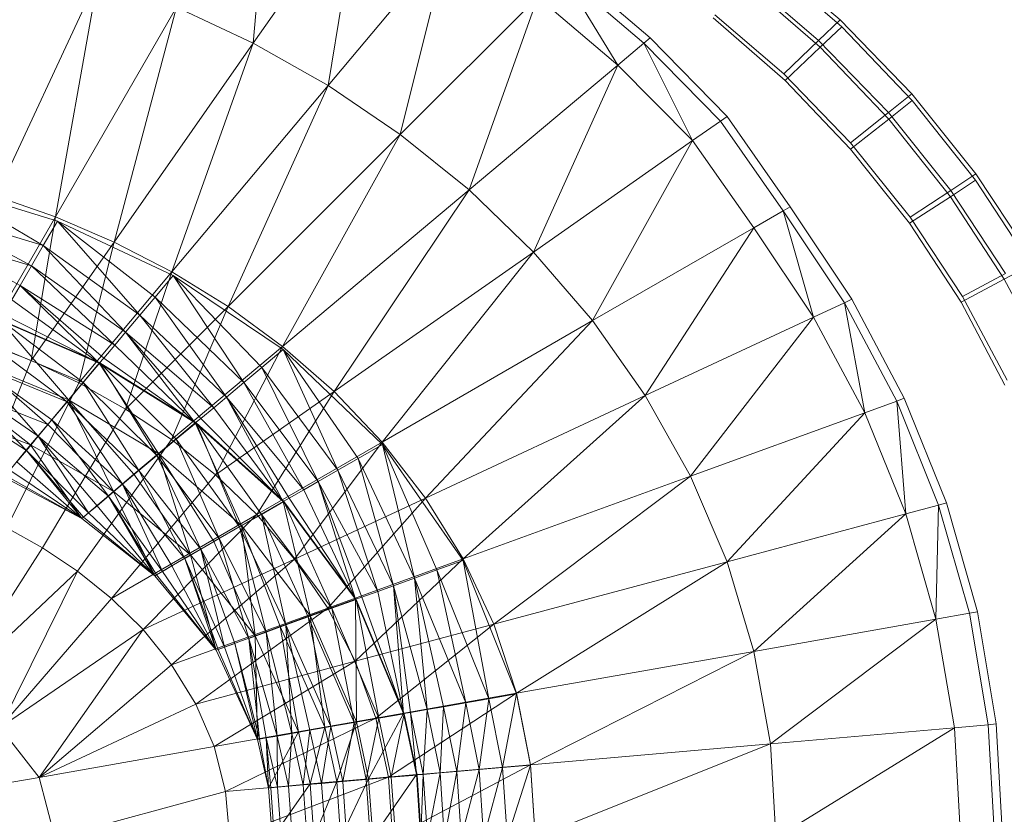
# Model space of a CAD drawing. Header units: metres. Extents: x 397.7 to 427.5, y 12.7 to 28.4.
# Tile 61 of 133: x 408.111 to 408.254, y 26.315 to 26.43. Entities that reach past the tile are written whole.
import ezdxf

# ---------------------------------------------------------------- set-up
doc = ezdxf.new("R2010")
doc.units = ezdxf.units.M
doc.layers.add('A-DETL-____-MBND', color=7, linetype='Continuous', lineweight=18)

# ---------------------------------------------------------------- blocks, each defined once
blk = doc.blocks.new('Family - Inodor P3-156643-06_ELEC_P3')
at = {"layer": 'A-DETL-____-MBND', "color": 253, "true_color": 0xaaaaaa}
for p, q in [((0.59196, 0.31561), (0.59431, 0.34429)), ((0.60749, 0.33779), (0.59196, 0.31561)), ((0.60285, 0.30944), (0.60749, 0.33779)), ((0.62027, 0.3302), (0.60285, 0.30944)), ((0.61336, 0.30232), (0.62027, 0.3302)), ((0.6774, 0.31904), (0.66612, 0.32867)), ((0.66592, 0.32822), (0.67764, 0.318)), ((0.66592, 0.32822), (0.67764, 0.318)), ((0.64884, 0.31562), (0.63687, 0.32583)), ((0.63687, 0.32583), (0.64505, 0.31244)), ((0.6377, 0.32667), (0.64975, 0.31638)), ((0.5694, 0.32526), (0.55451, 0.29333)), ((0.56314, 0.29031), (0.5694, 0.32526)), ((0.66324, 0.32483), (0.67448, 0.31502)), ((0.66324, 0.32483), (0.67448, 0.31502)), ((0.67427, 0.31603), (0.66346, 0.32527)), ((0.67427, 0.31603), (0.66346, 0.32527)), ((0.63337, 0.32233), (0.61336, 0.30232)), ((0.62337, 0.29424), (0.63337, 0.32233)), ((0.64505, 0.31244), (0.63337, 0.32233)), ((0.58079, 0.32087), (0.56314, 0.29031)), ((0.57169, 0.28666), (0.58079, 0.32087)), ((0.59196, 0.31561), (0.58079, 0.32087)), ((0.6692, 0.31117), (0.65915, 0.31975)), ((0.6692, 0.31117), (0.65915, 0.31975)), ((0.66938, 0.31019), (0.6589, 0.31933)), ((0.66938, 0.31019), (0.6589, 0.31933)), ((0.66938, 0.31019), (0.6589, 0.31933)), ((0.6589, 0.31933), (0.66938, 0.31019)), ((0.67427, 0.31603), (0.6774, 0.31904)), ((0.6774, 0.31904), (0.67427, 0.31603)), ((0.68784, 0.30823), (0.6774, 0.31904)), ((0.68784, 0.30823), (0.6774, 0.31904)), ((0.67448, 0.31502), (0.67764, 0.318)), ((0.67764, 0.318), (0.67448, 0.31502)), ((0.67764, 0.318), (0.68792, 0.30725)), ((0.67764, 0.318), (0.68792, 0.30725)), ((0.59196, 0.31561), (0.57169, 0.28666)), ((0.5801, 0.28232), (0.59196, 0.31561)), ((0.60285, 0.30944), (0.59196, 0.31561)), ((0.64884, 0.31562), (0.64505, 0.31244)), ((0.64975, 0.31638), (0.64884, 0.31562)), ((0.65998, 0.30427), (0.64884, 0.31562)), ((0.64884, 0.31562), (0.65593, 0.30143)), ((0.64975, 0.31638), (0.66095, 0.30494)), ((0.6692, 0.31117), (0.67427, 0.31603)), ((0.67427, 0.31603), (0.6692, 0.31117)), ((0.68443, 0.30551), (0.67427, 0.31603)), ((0.68443, 0.30551), (0.67427, 0.31603)), ((0.66938, 0.31019), (0.67448, 0.31502)), ((0.67448, 0.31502), (0.66938, 0.31019)), ((0.67448, 0.31502), (0.68449, 0.30455)), ((0.67448, 0.31502), (0.68449, 0.30455)), ((0.64505, 0.31244), (0.62337, 0.29424)), ((0.63275, 0.2852), (0.64505, 0.31244)), ((0.65593, 0.30143), (0.64505, 0.31244)), ((0.6789, 0.30112), (0.6692, 0.31117)), ((0.6789, 0.30112), (0.6692, 0.31117)), ((0.67894, 0.30018), (0.66938, 0.31019)), ((0.67894, 0.30018), (0.66938, 0.31019)), ((0.67894, 0.30018), (0.66938, 0.31019)), ((0.66938, 0.31019), (0.67894, 0.30018)), ((0.60285, 0.30944), (0.5801, 0.28232)), ((0.58831, 0.27727), (0.60285, 0.30944)), ((0.61336, 0.30232), (0.60285, 0.30944)), ((0.68443, 0.30551), (0.68784, 0.30823)), ((0.68784, 0.30823), (0.68443, 0.30551)), ((0.68449, 0.30455), (0.68792, 0.30725)), ((0.68792, 0.30725), (0.68449, 0.30455)), ((0.69719, 0.29658), (0.68784, 0.30823)), ((0.69719, 0.29658), (0.68784, 0.30823)), ((0.68792, 0.30725), (0.69713, 0.29566)), ((0.68792, 0.30725), (0.69713, 0.29566)), ((0.6789, 0.30112), (0.68443, 0.30551)), ((0.68443, 0.30551), (0.6789, 0.30112)), ((0.69353, 0.29417), (0.68443, 0.30551)), ((0.69353, 0.29417), (0.68443, 0.30551)), ((0.65998, 0.30427), (0.65593, 0.30143)), ((0.66095, 0.30494), (0.65998, 0.30427)), ((0.6691, 0.29122), (0.65998, 0.30427)), ((0.66095, 0.30494), (0.67013, 0.29181)), ((0.67894, 0.30018), (0.68449, 0.30455)), ((0.68449, 0.30455), (0.67894, 0.30018)), ((0.68449, 0.30455), (0.69346, 0.29326)), ((0.68449, 0.30455), (0.69346, 0.29326)), ((0.61336, 0.30232), (0.58831, 0.27727)), ((0.59623, 0.27147), (0.61336, 0.30232)), ((0.62337, 0.29424), (0.61336, 0.30232)), ((0.65593, 0.30143), (0.63275, 0.2852)), ((0.64137, 0.27521), (0.65593, 0.30143)), ((0.66482, 0.28875), (0.65593, 0.30143)), ((0.6876, 0.29028), (0.6789, 0.30112)), ((0.6876, 0.29028), (0.6789, 0.30112)), ((0.68752, 0.28939), (0.67894, 0.30018)), ((0.68752, 0.28939), (0.67894, 0.30018)), ((0.68752, 0.28939), (0.67894, 0.30018)), ((0.67894, 0.30018), (0.68752, 0.28939)), ((0.69346, 0.29326), (0.69713, 0.29566)), ((0.69713, 0.29566), (0.69346, 0.29326)), ((0.69353, 0.29417), (0.69719, 0.29658)), ((0.69719, 0.29658), (0.69353, 0.29417)), ((0.69713, 0.29566), (0.70519, 0.28332)), ((0.69713, 0.29566), (0.70519, 0.28332)), ((0.70537, 0.28418), (0.69719, 0.29658)), ((0.70537, 0.28418), (0.69719, 0.29658)), ((0.56138, 0.28614), (0.54623, 0.29507)), ((0.56343, 0.28969), (0.54623, 0.29507)), ((0.56138, 0.28614), (0.54623, 0.29507)), ((0.62337, 0.29424), (0.59623, 0.27147)), ((0.60374, 0.26489), (0.62337, 0.29424)), ((0.63275, 0.2852), (0.62337, 0.29424)), ((0.6876, 0.29028), (0.69353, 0.29417)), ((0.69353, 0.29417), (0.6876, 0.29028)), ((0.7015, 0.28209), (0.69353, 0.29417)), ((0.7015, 0.28209), (0.69353, 0.29417)), ((0.56314, 0.29031), (0.55451, 0.29333)), ((0.68752, 0.28939), (0.69346, 0.29326)), ((0.69346, 0.29326), (0.68752, 0.28939)), ((0.69346, 0.29326), (0.70131, 0.28125)), ((0.69346, 0.29326), (0.70131, 0.28125)), ((0.56138, 0.28614), (0.54482, 0.29122)), ((0.55967, 0.28318), (0.54482, 0.29122)), ((0.56138, 0.28614), (0.54482, 0.29122)), ((0.55967, 0.28318), (0.54482, 0.29122)), ((0.6691, 0.29122), (0.66482, 0.28875)), ((0.67013, 0.29181), (0.6691, 0.29122)), ((0.67804, 0.27783), (0.6691, 0.29122)), ((0.6691, 0.29122), (0.67355, 0.27574)), ((0.67013, 0.29181), (0.67911, 0.27833)), ((0.56314, 0.29031), (0.55265, 0.27214)), ((0.55962, 0.26942), (0.56314, 0.29031)), ((0.56343, 0.28969), (0.56138, 0.28614)), ((0.56138, 0.28614), (0.56343, 0.28969)), ((0.57169, 0.28666), (0.56314, 0.29031)), ((0.57545, 0.27602), (0.56343, 0.28969)), ((0.58028, 0.28178), (0.56343, 0.28969)), ((0.57765, 0.27864), (0.56343, 0.28969)), ((0.57765, 0.27864), (0.56343, 0.28969)), ((0.57545, 0.27602), (0.56343, 0.28969)), ((0.69523, 0.27872), (0.6876, 0.29028)), ((0.69523, 0.27872), (0.6876, 0.29028)), ((0.66482, 0.28875), (0.64137, 0.27521)), ((0.64904, 0.26431), (0.66482, 0.28875)), ((0.67355, 0.27574), (0.66482, 0.28875)), ((0.69502, 0.27791), (0.68752, 0.28939)), ((0.69502, 0.27791), (0.68752, 0.28939)), ((0.69502, 0.27791), (0.68752, 0.28939)), ((0.68752, 0.28939), (0.69502, 0.27791)), ((0.55967, 0.28318), (0.54366, 0.28801)), ((0.55967, 0.28318), (0.54366, 0.28801)), ((0.55803, 0.28034), (0.54366, 0.28801)), ((0.55803, 0.28034), (0.54366, 0.28801)), ((0.57169, 0.28666), (0.55962, 0.26942)), ((0.56138, 0.28614), (0.55967, 0.28318)), ((0.55967, 0.28318), (0.56138, 0.28614)), ((0.57545, 0.27602), (0.56138, 0.28614)), ((0.57334, 0.27351), (0.56138, 0.28614)), ((0.57545, 0.27602), (0.56138, 0.28614)), ((0.57334, 0.27351), (0.56138, 0.28614)), ((0.56654, 0.26617), (0.57169, 0.28666)), ((0.5801, 0.28232), (0.57169, 0.28666)), ((0.63275, 0.2852), (0.60374, 0.26489)), ((0.61073, 0.25752), (0.63275, 0.2852)), ((0.64137, 0.27521), (0.63275, 0.2852)), ((0.55967, 0.28318), (0.55803, 0.28034)), ((0.55803, 0.28034), (0.55967, 0.28318)), ((0.57334, 0.27351), (0.55967, 0.28318)), ((0.57178, 0.27164), (0.55967, 0.28318)), ((0.57334, 0.27351), (0.55967, 0.28318)), ((0.57178, 0.27164), (0.55967, 0.28318)), ((0.70131, 0.28125), (0.70519, 0.28332)), ((0.70519, 0.28332), (0.70131, 0.28125)), ((0.5801, 0.28232), (0.56654, 0.26617)), ((0.57337, 0.26233), (0.5801, 0.28232)), ((0.58028, 0.28178), (0.57765, 0.27864)), ((0.57765, 0.27864), (0.58028, 0.28178)), ((0.58831, 0.27727), (0.5801, 0.28232)), ((0.59057, 0.26619), (0.58028, 0.28178)), ((0.59633, 0.27102), (0.58028, 0.28178)), ((0.59319, 0.26839), (0.58028, 0.28178)), ((0.59319, 0.26839), (0.58028, 0.28178)), ((0.59057, 0.26619), (0.58028, 0.28178)), ((0.69502, 0.27791), (0.70131, 0.28125)), ((0.70131, 0.28125), (0.69502, 0.27791)), ((0.69523, 0.27872), (0.7015, 0.28209)), ((0.7015, 0.28209), (0.69523, 0.27872)), ((0.70131, 0.28125), (0.70799, 0.26861)), ((0.70131, 0.28125), (0.70799, 0.26861)), ((0.55803, 0.28034), (0.55681, 0.27823)), ((0.55681, 0.27823), (0.55803, 0.28034)), ((0.57178, 0.27164), (0.55803, 0.28034)), ((0.56951, 0.26903), (0.55803, 0.28034)), ((0.57178, 0.27164), (0.55803, 0.28034)), ((0.5702, 0.26976), (0.55803, 0.28034)), ((0.5702, 0.26976), (0.55803, 0.28034)), ((0.56951, 0.26903), (0.55803, 0.28034)), ((0.56951, 0.26903), (0.55681, 0.27823)), ((0.56951, 0.26903), (0.55681, 0.27823)), ((0.57765, 0.27864), (0.57545, 0.27602)), ((0.57545, 0.27602), (0.57765, 0.27864)), ((0.59057, 0.26619), (0.57765, 0.27864)), ((0.58806, 0.26408), (0.57765, 0.27864)), ((0.59057, 0.26619), (0.57765, 0.27864)), ((0.58806, 0.26408), (0.57765, 0.27864)), ((0.67911, 0.27833), (0.67804, 0.27783)), ((0.67911, 0.27833), (0.68675, 0.2639)), ((0.70172, 0.26656), (0.69523, 0.27872)), ((0.70172, 0.26656), (0.69523, 0.27872)), ((0.58831, 0.27727), (0.57337, 0.26233)), ((0.58003, 0.25788), (0.58831, 0.27727)), ((0.59623, 0.27147), (0.58831, 0.27727)), ((0.67804, 0.27783), (0.67355, 0.27574)), ((0.68564, 0.2635), (0.67804, 0.27783)), ((0.67804, 0.27783), (0.68099, 0.2618)), ((0.70141, 0.26582), (0.69502, 0.27791)), ((0.70141, 0.26582), (0.69502, 0.27791)), ((0.70141, 0.26582), (0.69502, 0.27791)), ((0.69502, 0.27791), (0.70141, 0.26582)), ((0.56951, 0.26903), (0.55504, 0.27527)), ((0.56503, 0.26369), (0.55504, 0.27527)), ((0.56951, 0.26903), (0.55504, 0.27527)), ((0.56503, 0.26369), (0.55504, 0.27527)), ((0.5672, 0.26618), (0.55513, 0.27532)), ((0.56962, 0.26907), (0.55513, 0.27532)), ((0.5672, 0.26618), (0.55513, 0.27532)), ((0.56951, 0.26903), (0.55558, 0.27611)), ((0.56951, 0.26903), (0.55558, 0.27611)), ((0.57545, 0.27602), (0.57334, 0.27351)), ((0.57334, 0.27351), (0.57545, 0.27602)), ((0.58806, 0.26408), (0.57545, 0.27602)), ((0.58619, 0.26252), (0.57545, 0.27602)), ((0.58806, 0.26408), (0.57545, 0.27602)), ((0.58619, 0.26252), (0.57545, 0.27602)), ((0.67355, 0.27574), (0.64904, 0.26431)), ((0.67355, 0.27574), (0.65562, 0.25257)), ((0.68099, 0.2618), (0.67355, 0.27574)), ((0.64137, 0.27521), (0.61073, 0.25752)), ((0.61704, 0.24938), (0.64137, 0.27521)), ((0.64904, 0.26431), (0.64137, 0.27521)), ((0.57334, 0.27351), (0.57178, 0.27164)), ((0.57178, 0.27164), (0.57334, 0.27351)), ((0.58619, 0.26252), (0.57334, 0.27351)), ((0.58351, 0.26034), (0.57334, 0.27351)), ((0.58619, 0.26252), (0.57334, 0.27351)), ((0.58431, 0.26094), (0.57334, 0.27351)), ((0.58431, 0.26094), (0.57334, 0.27351)), ((0.58351, 0.26034), (0.57334, 0.27351)), ((0.55962, 0.26942), (0.55265, 0.27214)), ((0.5672, 0.26618), (0.55325, 0.27206)), ((0.56484, 0.26338), (0.55325, 0.27206)), ((0.5672, 0.26618), (0.55325, 0.27206)), ((0.56484, 0.26338), (0.55325, 0.27206)), ((0.57178, 0.27164), (0.5702, 0.26976)), ((0.5702, 0.26976), (0.57178, 0.27164)), ((0.58351, 0.26034), (0.57178, 0.27164)), ((0.58351, 0.26034), (0.57178, 0.27164)), ((0.59623, 0.27147), (0.58003, 0.25788)), ((0.58644, 0.25277), (0.59623, 0.27147)), ((0.59633, 0.27102), (0.59319, 0.26839)), ((0.59319, 0.26839), (0.59633, 0.27102)), ((0.60374, 0.26489), (0.59623, 0.27147)), ((0.60426, 0.25343), (0.59633, 0.27102)), ((0.61078, 0.25718), (0.59633, 0.27102)), ((0.60723, 0.25514), (0.59633, 0.27102)), ((0.60723, 0.25514), (0.59633, 0.27102)), ((0.60426, 0.25343), (0.59633, 0.27102)), ((0.5702, 0.26976), (0.56951, 0.26903)), ((0.56951, 0.26903), (0.5702, 0.26976)), ((0.58351, 0.26034), (0.5702, 0.26976)), ((0.58351, 0.26034), (0.5702, 0.26976)), ((0.55086, 0.24748), (0.55962, 0.26942)), ((0.56484, 0.26338), (0.55142, 0.26889)), ((0.56065, 0.25837), (0.55142, 0.26889)), ((0.56484, 0.26338), (0.55142, 0.26889)), ((0.56264, 0.26075), (0.55142, 0.26889)), ((0.56264, 0.26075), (0.55142, 0.26889)), ((0.56065, 0.25837), (0.55142, 0.26889)), ((0.56503, 0.26369), (0.55155, 0.26923)), ((0.56202, 0.26011), (0.55155, 0.26923)), ((0.56503, 0.26369), (0.55155, 0.26923)), ((0.56202, 0.26011), (0.55155, 0.26923)), ((0.56654, 0.26617), (0.55962, 0.26942)), ((0.56951, 0.26903), (0.56503, 0.26369)), ((0.56503, 0.26369), (0.56951, 0.26903)), ((0.56962, 0.26907), (0.5672, 0.26618)), ((0.5672, 0.26618), (0.56962, 0.26907)), ((0.58351, 0.26034), (0.56951, 0.26903)), ((0.57816, 0.25585), (0.56951, 0.26903)), ((0.58351, 0.26034), (0.56951, 0.26903)), ((0.57816, 0.25585), (0.56951, 0.26903)), ((0.57793, 0.25558), (0.56962, 0.26907)), ((0.58362, 0.26035), (0.56962, 0.26907)), ((0.58073, 0.25793), (0.56962, 0.26907)), ((0.58073, 0.25793), (0.56962, 0.26907)), ((0.57793, 0.25558), (0.56962, 0.26907)), ((0.59319, 0.26839), (0.59057, 0.26619)), ((0.59057, 0.26619), (0.59319, 0.26839)), ((0.60426, 0.25343), (0.59319, 0.26839)), ((0.60142, 0.25179), (0.59319, 0.26839)), ((0.60426, 0.25343), (0.59319, 0.26839)), ((0.60142, 0.25179), (0.59319, 0.26839)), ((0.56065, 0.25837), (0.5497, 0.26592)), ((0.55892, 0.25632), (0.5497, 0.26592)), ((0.56065, 0.25837), (0.5497, 0.26592)), ((0.55892, 0.25632), (0.5497, 0.26592)), ((0.55607, 0.24503), (0.56654, 0.26617)), ((0.5672, 0.26618), (0.56484, 0.26338)), ((0.56484, 0.26338), (0.5672, 0.26618)), ((0.57337, 0.26233), (0.56654, 0.26617)), ((0.57793, 0.25558), (0.5672, 0.26618)), ((0.5753, 0.25337), (0.5672, 0.26618)), ((0.57793, 0.25558), (0.5672, 0.26618)), ((0.5753, 0.25337), (0.5672, 0.26618)), ((0.59057, 0.26619), (0.58806, 0.26408)), ((0.58806, 0.26408), (0.59057, 0.26619)), ((0.60142, 0.25179), (0.59057, 0.26619)), ((0.59931, 0.25057), (0.59057, 0.26619)), ((0.60142, 0.25179), (0.59057, 0.26619)), ((0.59931, 0.25057), (0.59057, 0.26619)), ((0.56202, 0.26011), (0.54921, 0.26518)), ((0.55952, 0.25712), (0.54921, 0.26518)), ((0.56202, 0.26011), (0.54921, 0.26518)), ((0.55952, 0.25712), (0.54921, 0.26518)), ((0.58806, 0.26408), (0.58619, 0.26252)), ((0.58619, 0.26252), (0.58806, 0.26408)), ((0.60374, 0.26489), (0.58644, 0.25277)), ((0.59931, 0.25057), (0.58806, 0.26408)), ((0.5963, 0.24889), (0.58806, 0.26408)), ((0.59931, 0.25057), (0.58806, 0.26408)), ((0.59719, 0.24934), (0.58806, 0.26408)), ((0.59719, 0.24934), (0.58806, 0.26408)), ((0.5963, 0.24889), (0.58806, 0.26408)), ((0.59247, 0.24698), (0.60374, 0.26489)), ((0.61073, 0.25752), (0.60374, 0.26489)), ((0.64904, 0.26431), (0.61704, 0.24938)), ((0.62251, 0.24052), (0.64904, 0.26431)), ((0.65562, 0.25257), (0.64904, 0.26431)), ((0.68675, 0.2639), (0.68564, 0.2635)), ((0.68675, 0.2639), (0.69289, 0.24866)), ((0.55892, 0.25632), (0.54815, 0.26323)), ((0.55892, 0.25632), (0.54815, 0.26323)), ((0.56503, 0.26369), (0.56202, 0.26011)), ((0.56202, 0.26011), (0.56503, 0.26369)), ((0.56484, 0.26338), (0.56264, 0.26075)), ((0.56264, 0.26075), (0.56484, 0.26338)), ((0.5753, 0.25337), (0.56484, 0.26338)), ((0.57292, 0.25138), (0.56484, 0.26338)), ((0.5753, 0.25337), (0.56484, 0.26338)), ((0.57292, 0.25138), (0.56484, 0.26338)), ((0.57816, 0.25585), (0.56503, 0.26369)), ((0.5716, 0.25035), (0.56503, 0.26369)), ((0.57816, 0.25585), (0.56503, 0.26369)), ((0.57458, 0.25285), (0.56503, 0.26369)), ((0.57458, 0.25285), (0.56503, 0.26369)), ((0.5716, 0.25035), (0.56503, 0.26369)), ((0.58619, 0.26252), (0.58431, 0.26094)), ((0.58431, 0.26094), (0.58619, 0.26252)), ((0.5963, 0.24889), (0.58619, 0.26252)), ((0.5963, 0.24889), (0.58619, 0.26252)), ((0.68564, 0.2635), (0.68099, 0.2618)), ((0.69174, 0.24836), (0.68564, 0.2635)), ((0.68564, 0.2635), (0.68697, 0.24708)), ((0.55952, 0.25712), (0.54726, 0.26181)), ((0.55952, 0.25712), (0.54726, 0.26181)), ((0.54726, 0.26181), (0.55952, 0.25712)), ((0.56126, 0.24213), (0.57337, 0.26233)), ((0.58003, 0.25788), (0.57337, 0.26233)), ((0.58431, 0.26094), (0.58351, 0.26034)), ((0.58351, 0.26034), (0.58431, 0.26094)), ((0.5963, 0.24889), (0.58431, 0.26094)), ((0.5963, 0.24889), (0.58431, 0.26094)), ((0.68099, 0.2618), (0.65562, 0.25257)), ((0.68099, 0.2618), (0.66094, 0.2401)), ((0.68697, 0.24708), (0.68099, 0.2618)), ((0.56202, 0.26011), (0.55952, 0.25712)), ((0.55952, 0.25712), (0.56202, 0.26011)), ((0.56264, 0.26075), (0.56065, 0.25837)), ((0.56065, 0.25837), (0.56264, 0.26075)), ((0.5716, 0.25035), (0.56202, 0.26011)), ((0.5716, 0.25035), (0.56202, 0.26011)), ((0.57292, 0.25138), (0.56264, 0.26075)), ((0.57087, 0.24966), (0.56264, 0.26075)), ((0.57292, 0.25138), (0.56264, 0.26075)), ((0.57087, 0.24966), (0.56264, 0.26075)), ((0.58351, 0.26034), (0.57816, 0.25585)), ((0.57816, 0.25585), (0.58351, 0.26034)), ((0.58362, 0.26035), (0.58073, 0.25793)), ((0.58073, 0.25793), (0.58362, 0.26035)), ((0.5963, 0.24889), (0.58351, 0.26034)), ((0.59025, 0.2454), (0.58351, 0.26034)), ((0.5963, 0.24889), (0.58351, 0.26034)), ((0.59025, 0.2454), (0.58351, 0.26034)), ((0.58997, 0.24517), (0.58362, 0.26035)), ((0.59641, 0.24889), (0.58362, 0.26035)), ((0.59314, 0.247), (0.58362, 0.26035)), ((0.59314, 0.247), (0.58362, 0.26035)), ((0.58997, 0.24517), (0.58362, 0.26035)), ((0.56065, 0.25837), (0.55892, 0.25632)), ((0.55892, 0.25632), (0.56065, 0.25837)), ((0.57087, 0.24966), (0.56065, 0.25837)), ((0.56798, 0.24723), (0.56065, 0.25837)), ((0.57087, 0.24966), (0.56065, 0.25837)), ((0.56921, 0.24826), (0.56065, 0.25837)), ((0.56921, 0.24826), (0.56065, 0.25837)), ((0.56798, 0.24723), (0.56065, 0.25837)), ((0.55952, 0.25712), (0.55567, 0.25244)), ((0.55567, 0.25244), (0.55952, 0.25712)), ((0.56699, 0.2464), (0.55952, 0.25712)), ((0.5716, 0.25035), (0.55952, 0.25712)), ((0.56699, 0.2464), (0.55952, 0.25712)), ((0.55952, 0.25712), (0.5716, 0.25035)), ((0.5716, 0.25035), (0.55952, 0.25712)), ((0.56637, 0.23872), (0.58003, 0.25788)), ((0.58073, 0.25793), (0.57793, 0.25558)), ((0.57793, 0.25558), (0.58073, 0.25793)), ((0.58644, 0.25277), (0.58003, 0.25788)), ((0.58997, 0.24517), (0.58073, 0.25793)), ((0.587, 0.24346), (0.58073, 0.25793)), ((0.58997, 0.24517), (0.58073, 0.25793)), ((0.587, 0.24346), (0.58073, 0.25793)), ((0.61073, 0.25752), (0.59247, 0.24698)), ((0.59798, 0.24049), (0.61073, 0.25752)), ((0.61078, 0.25718), (0.60723, 0.25514)), ((0.60723, 0.25514), (0.61078, 0.25718)), ((0.61704, 0.24938), (0.61073, 0.25752)), ((0.61545, 0.23773), (0.61078, 0.25718)), ((0.62252, 0.24029), (0.61078, 0.25718)), ((0.61867, 0.2389), (0.61078, 0.25718)), ((0.61867, 0.2389), (0.61078, 0.25718)), ((0.61545, 0.23773), (0.61078, 0.25718)), ((0.55892, 0.25632), (0.55753, 0.25466)), ((0.55753, 0.25466), (0.55892, 0.25632)), ((0.56798, 0.24723), (0.55892, 0.25632)), ((0.56699, 0.2464), (0.55892, 0.25632)), ((0.56798, 0.24723), (0.55892, 0.25632)), ((0.56723, 0.24661), (0.55892, 0.25632)), ((0.56723, 0.24661), (0.55892, 0.25632)), ((0.56699, 0.2464), (0.55892, 0.25632)), ((0.57816, 0.25585), (0.57458, 0.25285)), ((0.57458, 0.25285), (0.57816, 0.25585)), ((0.57793, 0.25558), (0.5753, 0.25337)), ((0.5753, 0.25337), (0.57793, 0.25558)), ((0.587, 0.24346), (0.57793, 0.25558)), ((0.58432, 0.24191), (0.57793, 0.25558)), ((0.587, 0.24346), (0.57793, 0.25558)), ((0.58432, 0.24191), (0.57793, 0.25558)), ((0.59025, 0.2454), (0.57816, 0.25585)), ((0.58284, 0.24112), (0.57816, 0.25585)), ((0.59025, 0.2454), (0.57816, 0.25585)), ((0.58621, 0.24306), (0.57816, 0.25585)), ((0.58621, 0.24306), (0.57816, 0.25585)), ((0.58284, 0.24112), (0.57816, 0.25585)), ((0.56699, 0.2464), (0.55753, 0.25466)), ((0.56699, 0.2464), (0.55753, 0.25466)), ((0.60723, 0.25514), (0.60426, 0.25343)), ((0.60426, 0.25343), (0.60723, 0.25514)), ((0.61545, 0.23773), (0.60723, 0.25514)), ((0.61237, 0.23661), (0.60723, 0.25514)), ((0.61545, 0.23773), (0.60723, 0.25514)), ((0.61237, 0.23661), (0.60723, 0.25514)), ((0.55567, 0.25244), (0.56699, 0.2464)), ((0.56699, 0.2464), (0.55567, 0.25244)), ((0.56699, 0.2464), (0.55567, 0.25244)), ((0.56699, 0.2464), (0.55567, 0.25244)), ((0.56699, 0.2464), (0.55587, 0.25268)), ((0.56699, 0.2464), (0.55587, 0.25268)), ((0.56699, 0.2464), (0.5565, 0.25343)), ((0.56699, 0.2464), (0.5565, 0.25343)), ((0.5713, 0.23475), (0.58644, 0.25277)), ((0.57458, 0.25285), (0.5716, 0.25035)), ((0.5716, 0.25035), (0.57458, 0.25285)), ((0.5753, 0.25337), (0.57292, 0.25138)), ((0.57292, 0.25138), (0.5753, 0.25337)), ((0.58284, 0.24112), (0.57458, 0.25285)), ((0.58284, 0.24112), (0.57458, 0.25285)), ((0.58432, 0.24191), (0.5753, 0.25337)), ((0.582, 0.24057), (0.5753, 0.25337)), ((0.58432, 0.24191), (0.5753, 0.25337)), ((0.582, 0.24057), (0.5753, 0.25337)), ((0.59247, 0.24698), (0.58644, 0.25277)), ((0.60426, 0.25343), (0.60142, 0.25179)), ((0.60142, 0.25179), (0.60426, 0.25343)), ((0.61237, 0.23661), (0.60426, 0.25343)), ((0.61008, 0.23577), (0.60426, 0.25343)), ((0.61237, 0.23661), (0.60426, 0.25343)), ((0.61008, 0.23577), (0.60426, 0.25343)), ((0.65562, 0.25257), (0.62251, 0.24052)), ((0.65562, 0.25257), (0.62697, 0.231)), ((0.66094, 0.2401), (0.65562, 0.25257)), ((0.57292, 0.25138), (0.57087, 0.24966)), ((0.57087, 0.24966), (0.57292, 0.25138)), ((0.582, 0.24057), (0.57292, 0.25138)), ((0.57873, 0.23868), (0.57292, 0.25138)), ((0.582, 0.24057), (0.57292, 0.25138)), ((0.58012, 0.23948), (0.57292, 0.25138)), ((0.58012, 0.23948), (0.57292, 0.25138)), ((0.57873, 0.23868), (0.57292, 0.25138)), ((0.60142, 0.25179), (0.59931, 0.25057)), ((0.59931, 0.25057), (0.60142, 0.25179)), ((0.61008, 0.23577), (0.60142, 0.25179)), ((0.60682, 0.23464), (0.60142, 0.25179)), ((0.61008, 0.23577), (0.60142, 0.25179)), ((0.60778, 0.23493), (0.60142, 0.25179)), ((0.60778, 0.23493), (0.60142, 0.25179)), ((0.60682, 0.23464), (0.60142, 0.25179)), ((0.5716, 0.25035), (0.56699, 0.2464)), ((0.56699, 0.2464), (0.5716, 0.25035)), ((0.57087, 0.24966), (0.56921, 0.24826)), ((0.56921, 0.24826), (0.57087, 0.24966)), ((0.57873, 0.23868), (0.57087, 0.24966)), ((0.57761, 0.23804), (0.57087, 0.24966)), ((0.57873, 0.23868), (0.57087, 0.24966)), ((0.57788, 0.23819), (0.57087, 0.24966)), ((0.57788, 0.23819), (0.57087, 0.24966)), ((0.57761, 0.23804), (0.57087, 0.24966)), ((0.57761, 0.23804), (0.5716, 0.25035)), ((0.58284, 0.24112), (0.5716, 0.25035)), ((0.57761, 0.23804), (0.5716, 0.25035)), ((0.5716, 0.25035), (0.58284, 0.24112)), ((0.58284, 0.24112), (0.5716, 0.25035)), ((0.59931, 0.25057), (0.59719, 0.24934)), ((0.59719, 0.24934), (0.59931, 0.25057)), ((0.60682, 0.23464), (0.59931, 0.25057)), ((0.60682, 0.23464), (0.59931, 0.25057)), ((0.56921, 0.24826), (0.56798, 0.24723)), ((0.56798, 0.24723), (0.56921, 0.24826)), ((0.57761, 0.23804), (0.56921, 0.24826)), ((0.57761, 0.23804), (0.56921, 0.24826)), ((0.5963, 0.24889), (0.59025, 0.2454)), ((0.59025, 0.2454), (0.5963, 0.24889)), ((0.59641, 0.24889), (0.59314, 0.247)), ((0.59314, 0.247), (0.59641, 0.24889)), ((0.59719, 0.24934), (0.5963, 0.24889)), ((0.5963, 0.24889), (0.59719, 0.24934)), ((0.60682, 0.23464), (0.5963, 0.24889)), ((0.60026, 0.23226), (0.5963, 0.24889)), ((0.60682, 0.23464), (0.5963, 0.24889)), ((0.60026, 0.23226), (0.5963, 0.24889)), ((0.60338, 0.23333), (0.59641, 0.24889)), ((0.60693, 0.23462), (0.59641, 0.24889)), ((0.60338, 0.23333), (0.59641, 0.24889)), ((0.60682, 0.23464), (0.59719, 0.24934)), ((0.60682, 0.23464), (0.59719, 0.24934)), ((0.61704, 0.24938), (0.59798, 0.24049)), ((0.60281, 0.23335), (0.61704, 0.24938)), ((0.62251, 0.24052), (0.61704, 0.24938)), ((0.69174, 0.24836), (0.68697, 0.24708)), ((0.69174, 0.24836), (0.69136, 0.23173)), ((0.69289, 0.24866), (0.69174, 0.24836)), ((0.69623, 0.23259), (0.69174, 0.24836)), ((0.69289, 0.24866), (0.6974, 0.23279)), ((0.56723, 0.24661), (0.56699, 0.2464)), ((0.56699, 0.2464), (0.56723, 0.24661)), ((0.56798, 0.24723), (0.56723, 0.24661)), ((0.56723, 0.24661), (0.56798, 0.24723)), ((0.57761, 0.23804), (0.56723, 0.24661)), ((0.57761, 0.23804), (0.56723, 0.24661)), ((0.57761, 0.23804), (0.56798, 0.24723)), ((0.57761, 0.23804), (0.56798, 0.24723)), ((0.59247, 0.24698), (0.5713, 0.23475)), ((0.57592, 0.23021), (0.59247, 0.24698)), ((0.59314, 0.247), (0.58997, 0.24517)), ((0.58997, 0.24517), (0.59314, 0.247)), ((0.59798, 0.24049), (0.59247, 0.24698)), ((0.60338, 0.23333), (0.59314, 0.247)), ((0.59672, 0.23091), (0.59314, 0.247)), ((0.60338, 0.23333), (0.59314, 0.247)), ((0.59995, 0.23208), (0.59314, 0.247)), ((0.59995, 0.23208), (0.59314, 0.247)), ((0.59672, 0.23091), (0.59314, 0.247)), ((0.68697, 0.24708), (0.66094, 0.2401)), ((0.68697, 0.24708), (0.66485, 0.22705)), ((0.69136, 0.23173), (0.68697, 0.24708)), ((0.56699, 0.2464), (0.57761, 0.23804)), ((0.57761, 0.23804), (0.56699, 0.2464)), ((0.56699, 0.2464), (0.57761, 0.23804)), ((0.57761, 0.23804), (0.56699, 0.2464)), ((0.59025, 0.2454), (0.58621, 0.24306)), ((0.58621, 0.24306), (0.59025, 0.2454)), ((0.58997, 0.24517), (0.587, 0.24346)), ((0.587, 0.24346), (0.58997, 0.24517)), ((0.59672, 0.23091), (0.58997, 0.24517)), ((0.59381, 0.22985), (0.58997, 0.24517)), ((0.59672, 0.23091), (0.58997, 0.24517)), ((0.59381, 0.22985), (0.58997, 0.24517)), ((0.60026, 0.23226), (0.59025, 0.2454)), ((0.59221, 0.22933), (0.59025, 0.2454)), ((0.60026, 0.23226), (0.59025, 0.2454)), ((0.59587, 0.23066), (0.59025, 0.2454)), ((0.59587, 0.23066), (0.59025, 0.2454)), ((0.59221, 0.22933), (0.59025, 0.2454)), ((0.56126, 0.24213), (0.55607, 0.24503)), ((0.58621, 0.24306), (0.58284, 0.24112)), ((0.58284, 0.24112), (0.58621, 0.24306)), ((0.587, 0.24346), (0.58432, 0.24191)), ((0.58432, 0.24191), (0.587, 0.24346)), ((0.59221, 0.22933), (0.58621, 0.24306)), ((0.59221, 0.22933), (0.58621, 0.24306)), ((0.59381, 0.22985), (0.587, 0.24346)), ((0.5913, 0.22893), (0.587, 0.24346)), ((0.59381, 0.22985), (0.587, 0.24346)), ((0.5913, 0.22893), (0.587, 0.24346)), ((0.56126, 0.24213), (0.54779, 0.22118)), ((0.56637, 0.23872), (0.56126, 0.24213)), ((0.58284, 0.24112), (0.57761, 0.23804)), ((0.57761, 0.23804), (0.58284, 0.24112)), ((0.58432, 0.24191), (0.582, 0.24057)), ((0.582, 0.24057), (0.58432, 0.24191)), ((0.58653, 0.2272), (0.58284, 0.24112)), ((0.59221, 0.22933), (0.58284, 0.24112)), ((0.58653, 0.2272), (0.58284, 0.24112)), ((0.58284, 0.24112), (0.59221, 0.22933)), ((0.59221, 0.22933), (0.58284, 0.24112)), ((0.5913, 0.22893), (0.58432, 0.24191)), ((0.58775, 0.22764), (0.58432, 0.24191)), ((0.58925, 0.22819), (0.58432, 0.24191)), ((0.5913, 0.22893), (0.58432, 0.24191)), ((0.58925, 0.22819), (0.58432, 0.24191)), ((0.58775, 0.22764), (0.58432, 0.24191)), ((0.59798, 0.24049), (0.57592, 0.23021)), ((0.58012, 0.23948), (0.57873, 0.23868)), ((0.57873, 0.23868), (0.58012, 0.23948)), ((0.58007, 0.22507), (0.59798, 0.24049)), ((0.582, 0.24057), (0.58012, 0.23948)), ((0.58012, 0.23948), (0.582, 0.24057)), ((0.58653, 0.2272), (0.58012, 0.23948)), ((0.58653, 0.2272), (0.58012, 0.23948)), ((0.58775, 0.22764), (0.582, 0.24057)), ((0.58653, 0.2272), (0.582, 0.24057)), ((0.58775, 0.22764), (0.582, 0.24057)), ((0.58683, 0.2273), (0.582, 0.24057)), ((0.58683, 0.2273), (0.582, 0.24057)), ((0.58653, 0.2272), (0.582, 0.24057)), ((0.60281, 0.23335), (0.59798, 0.24049)), ((0.62251, 0.24052), (0.60281, 0.23335)), ((0.62251, 0.24052), (0.6068, 0.2256)), ((0.62252, 0.24029), (0.61867, 0.2389)), ((0.61867, 0.2389), (0.62252, 0.24029)), ((0.62697, 0.231), (0.62251, 0.24052)), ((0.62625, 0.22015), (0.62252, 0.24029)), ((0.63029, 0.22085), (0.62252, 0.24029)), ((0.62625, 0.22015), (0.62252, 0.24029)), ((0.66094, 0.2401), (0.62697, 0.231)), ((0.66094, 0.2401), (0.63029, 0.22096)), ((0.66485, 0.22705), (0.66094, 0.2401)), ((0.56637, 0.23872), (0.54779, 0.22118)), ((0.55503, 0.21596), (0.56637, 0.23872)), ((0.5713, 0.23475), (0.56637, 0.23872)), ((0.57788, 0.23819), (0.57761, 0.23804)), ((0.57761, 0.23804), (0.57788, 0.23819)), ((0.57761, 0.23804), (0.58653, 0.2272)), ((0.58653, 0.2272), (0.57761, 0.23804)), ((0.57761, 0.23804), (0.58653, 0.2272)), ((0.58653, 0.2272), (0.57761, 0.23804)), ((0.57873, 0.23868), (0.57788, 0.23819)), ((0.57788, 0.23819), (0.57873, 0.23868)), ((0.58653, 0.2272), (0.57788, 0.23819)), ((0.58653, 0.2272), (0.57788, 0.23819)), ((0.58653, 0.2272), (0.57873, 0.23868)), ((0.58653, 0.2272), (0.57873, 0.23868)), ((0.61867, 0.2389), (0.61545, 0.23773)), ((0.61545, 0.23773), (0.61867, 0.2389)), ((0.62625, 0.22015), (0.61867, 0.2389)), ((0.62289, 0.21955), (0.61867, 0.2389)), ((0.62625, 0.22015), (0.61867, 0.2389)), ((0.62289, 0.21955), (0.61867, 0.2389)), ((0.61237, 0.23661), (0.61008, 0.23577)), ((0.61008, 0.23577), (0.61237, 0.23661)), ((0.61545, 0.23773), (0.61237, 0.23661)), ((0.61237, 0.23661), (0.61545, 0.23773)), ((0.61726, 0.21856), (0.61237, 0.23661)), ((0.61385, 0.21801), (0.61237, 0.23661)), ((0.61726, 0.21856), (0.61237, 0.23661)), ((0.61484, 0.21813), (0.61237, 0.23661)), ((0.61484, 0.21813), (0.61237, 0.23661)), ((0.61385, 0.21801), (0.61237, 0.23661)), ((0.62289, 0.21955), (0.61545, 0.23773)), ((0.61726, 0.21856), (0.61545, 0.23773)), ((0.62289, 0.21955), (0.61545, 0.23773)), ((0.61966, 0.21898), (0.61545, 0.23773)), ((0.61966, 0.21898), (0.61545, 0.23773)), ((0.61726, 0.21856), (0.61545, 0.23773)), ((0.61008, 0.23577), (0.60778, 0.23493)), ((0.60778, 0.23493), (0.61008, 0.23577)), ((0.61385, 0.21801), (0.61008, 0.23577)), ((0.61385, 0.21801), (0.61008, 0.23577)), ((0.5713, 0.23475), (0.55503, 0.21596)), ((0.57592, 0.23021), (0.5713, 0.23475)), ((0.60682, 0.23464), (0.60026, 0.23226)), ((0.60026, 0.23226), (0.60682, 0.23464)), ((0.60693, 0.23462), (0.60338, 0.23333)), ((0.60338, 0.23333), (0.60693, 0.23462)), ((0.60778, 0.23493), (0.60682, 0.23464)), ((0.60682, 0.23464), (0.60778, 0.23493)), ((0.61385, 0.21801), (0.60682, 0.23464)), ((0.60697, 0.2168), (0.60682, 0.23464)), ((0.61385, 0.21801), (0.60682, 0.23464)), ((0.60697, 0.2168), (0.60682, 0.23464)), ((0.61024, 0.21732), (0.60693, 0.23462)), ((0.61395, 0.21797), (0.60693, 0.23462)), ((0.61024, 0.21732), (0.60693, 0.23462)), ((0.61385, 0.21801), (0.60778, 0.23493)), ((0.61385, 0.21801), (0.60778, 0.23493)), ((0.60281, 0.23335), (0.58007, 0.22507)), ((0.58357, 0.21937), (0.60281, 0.23335)), ((0.60026, 0.23226), (0.59587, 0.23066)), ((0.59587, 0.23066), (0.60026, 0.23226)), ((0.60338, 0.23333), (0.59995, 0.23208)), ((0.59995, 0.23208), (0.60338, 0.23333)), ((0.60697, 0.2168), (0.60026, 0.23226)), ((0.60237, 0.21599), (0.60026, 0.23226)), ((0.60697, 0.2168), (0.60026, 0.23226)), ((0.60237, 0.21599), (0.60026, 0.23226)), ((0.6068, 0.2256), (0.60281, 0.23335)), ((0.61024, 0.21732), (0.60338, 0.23333)), ((0.60663, 0.21668), (0.60338, 0.23333)), ((0.61024, 0.21732), (0.60338, 0.23333)), ((0.60663, 0.21668), (0.60338, 0.23333)), ((0.69623, 0.23259), (0.69136, 0.23173)), ((0.6974, 0.23279), (0.69623, 0.23259)), ((0.69897, 0.21636), (0.69623, 0.23259)), ((0.6974, 0.23279), (0.70015, 0.21647)), ((0.59672, 0.23091), (0.59381, 0.22985)), ((0.59381, 0.22985), (0.59672, 0.23091)), ((0.59995, 0.23208), (0.59672, 0.23091)), ((0.59672, 0.23091), (0.59995, 0.23208)), ((0.60326, 0.21609), (0.59672, 0.23091)), ((0.59756, 0.21508), (0.59672, 0.23091)), ((0.60326, 0.21609), (0.59672, 0.23091)), ((0.6002, 0.21555), (0.59672, 0.23091)), ((0.6002, 0.21555), (0.59672, 0.23091)), ((0.59756, 0.21508), (0.59672, 0.23091)), ((0.60663, 0.21668), (0.59995, 0.23208)), ((0.60326, 0.21609), (0.59995, 0.23208)), ((0.60663, 0.21668), (0.59995, 0.23208)), ((0.60326, 0.21609), (0.59995, 0.23208)), ((0.62697, 0.231), (0.6068, 0.2256)), ((0.62697, 0.231), (0.60979, 0.21734)), ((0.63029, 0.22096), (0.62697, 0.231)), ((0.69136, 0.23173), (0.66485, 0.22705)), ((0.69136, 0.23173), (0.66725, 0.21359)), ((0.69404, 0.21593), (0.69136, 0.23173)), ((0.57592, 0.23021), (0.55503, 0.21596)), ((0.5608, 0.2087), (0.57592, 0.23021)), ((0.58007, 0.22507), (0.57592, 0.23021)), ((0.59381, 0.22985), (0.5913, 0.22893)), ((0.5913, 0.22893), (0.59381, 0.22985)), ((0.59587, 0.23066), (0.59221, 0.22933)), ((0.59221, 0.22933), (0.59587, 0.23066)), ((0.59756, 0.21508), (0.59381, 0.22985)), ((0.59543, 0.2147), (0.59381, 0.22985)), ((0.59756, 0.21508), (0.59381, 0.22985)), ((0.59543, 0.2147), (0.59381, 0.22985)), ((0.60237, 0.21599), (0.59587, 0.23066)), ((0.59854, 0.21531), (0.59587, 0.23066)), ((0.60237, 0.21599), (0.59587, 0.23066)), ((0.59854, 0.21531), (0.59587, 0.23066)), ((0.59221, 0.22933), (0.58653, 0.2272)), ((0.58653, 0.2272), (0.59221, 0.22933)), ((0.58925, 0.22819), (0.58775, 0.22764)), ((0.58775, 0.22764), (0.58925, 0.22819)), ((0.59287, 0.21427), (0.58925, 0.22819)), ((0.59258, 0.2142), (0.58925, 0.22819)), ((0.59287, 0.21427), (0.58925, 0.22819)), ((0.59258, 0.2142), (0.58925, 0.22819)), ((0.59287, 0.21427), (0.5913, 0.22893)), ((0.59543, 0.2147), (0.5913, 0.22893)), ((0.59543, 0.2147), (0.5913, 0.22893)), ((0.59385, 0.21443), (0.5913, 0.22893)), ((0.59385, 0.21443), (0.5913, 0.22893)), ((0.59287, 0.21427), (0.5913, 0.22893)), ((0.59258, 0.2142), (0.59221, 0.22933)), ((0.59854, 0.21531), (0.59221, 0.22933)), ((0.59258, 0.2142), (0.59221, 0.22933)), ((0.59854, 0.21531), (0.59221, 0.22933)), ((0.59854, 0.21531), (0.59221, 0.22933)), ((0.58683, 0.2273), (0.58653, 0.2272)), ((0.58653, 0.2272), (0.58683, 0.2273)), ((0.59258, 0.2142), (0.58653, 0.2272)), ((0.59258, 0.2142), (0.58653, 0.2272)), ((0.58653, 0.2272), (0.59258, 0.2142)), ((0.59258, 0.2142), (0.58653, 0.2272)), ((0.58775, 0.22764), (0.58683, 0.2273)), ((0.58683, 0.2273), (0.58775, 0.22764)), ((0.59258, 0.2142), (0.58683, 0.2273)), ((0.59258, 0.2142), (0.58683, 0.2273)), ((0.59258, 0.2142), (0.58775, 0.22764)), ((0.59258, 0.2142), (0.58775, 0.22764)), ((0.66485, 0.22705), (0.63029, 0.22096)), ((0.66485, 0.22705), (0.63233, 0.21053)), ((0.66725, 0.21359), (0.66485, 0.22705)), ((0.6068, 0.2256), (0.58357, 0.21937)), ((0.6068, 0.2256), (0.58624, 0.21319)), ((0.60979, 0.21734), (0.6068, 0.2256)), ((0.58007, 0.22507), (0.5608, 0.2087)), ((0.58357, 0.21937), (0.58007, 0.22507)), ((0.63029, 0.22096), (0.60979, 0.21734)), ((0.63029, 0.22096), (0.61164, 0.20872)), ((0.63029, 0.22085), (0.62625, 0.22015)), ((0.62625, 0.22015), (0.63029, 0.22085)), ((0.62825, 0.21013), (0.63029, 0.22085)), ((0.62825, 0.21013), (0.63029, 0.22085)), ((0.63233, 0.21053), (0.63029, 0.22096)), ((0.63233, 0.21049), (0.63029, 0.22085)), ((0.58357, 0.21937), (0.5608, 0.2087)), ((0.58624, 0.21319), (0.58357, 0.21937)), ((0.62289, 0.21955), (0.61966, 0.21898)), ((0.61966, 0.21898), (0.62289, 0.21955)), ((0.62158, 0.20955), (0.62289, 0.21955)), ((0.62158, 0.20955), (0.62289, 0.21955)), ((0.62625, 0.22015), (0.62289, 0.21955)), ((0.62289, 0.21955), (0.62625, 0.22015)), ((0.62484, 0.20984), (0.62289, 0.21955)), ((0.62484, 0.20984), (0.62289, 0.21955)), ((0.62484, 0.20984), (0.62625, 0.22015)), ((0.62484, 0.20984), (0.62625, 0.22015)), ((0.62825, 0.21013), (0.62625, 0.22015)), ((0.62825, 0.21013), (0.62625, 0.22015)), ((0.61385, 0.21801), (0.60697, 0.2168)), ((0.60697, 0.2168), (0.61385, 0.21801)), ((0.60875, 0.20848), (0.61385, 0.21801)), ((0.60875, 0.20848), (0.61385, 0.21801)), ((0.61395, 0.21797), (0.61024, 0.21732)), ((0.61024, 0.21732), (0.61395, 0.21797)), ((0.61205, 0.20871), (0.61395, 0.21797)), ((0.61205, 0.20871), (0.61395, 0.21797)), ((0.61484, 0.21813), (0.61385, 0.21801)), ((0.61385, 0.21801), (0.61484, 0.21813)), ((0.61571, 0.20909), (0.61385, 0.21801)), ((0.61571, 0.20909), (0.61385, 0.21801)), ((0.6158, 0.20904), (0.61395, 0.21797)), ((0.61726, 0.21856), (0.61484, 0.21813)), ((0.61484, 0.21813), (0.61726, 0.21856)), ((0.6167, 0.20912), (0.61484, 0.21813)), ((0.61571, 0.20909), (0.61484, 0.21813)), ((0.6167, 0.20912), (0.61484, 0.21813)), ((0.61571, 0.20909), (0.61484, 0.21813)), ((0.6167, 0.20912), (0.61726, 0.21856)), ((0.6167, 0.20912), (0.61726, 0.21856)), ((0.61966, 0.21898), (0.61726, 0.21856)), ((0.61726, 0.21856), (0.61966, 0.21898)), ((0.61915, 0.20934), (0.61726, 0.21856)), ((0.61915, 0.20934), (0.61726, 0.21856)), ((0.61915, 0.20934), (0.61966, 0.21898)), ((0.61915, 0.20934), (0.61966, 0.21898)), ((0.62158, 0.20955), (0.61966, 0.21898)), ((0.62158, 0.20955), (0.61966, 0.21898)), ((0.60979, 0.21734), (0.58624, 0.21319)), ((0.60979, 0.21734), (0.58792, 0.20665)), ((0.60697, 0.2168), (0.60237, 0.21599)), ((0.60237, 0.21599), (0.60697, 0.2168)), ((0.60663, 0.21668), (0.60326, 0.21609)), ((0.60326, 0.21609), (0.60663, 0.21668)), ((0.6041, 0.20807), (0.60697, 0.2168)), ((0.6041, 0.20807), (0.60697, 0.2168)), ((0.60498, 0.20809), (0.60663, 0.21668)), ((0.60498, 0.20809), (0.60663, 0.21668)), ((0.61024, 0.21732), (0.60663, 0.21668)), ((0.60663, 0.21668), (0.61024, 0.21732)), ((0.6084, 0.20839), (0.60663, 0.21668)), ((0.6084, 0.20839), (0.60663, 0.21668)), ((0.60875, 0.20848), (0.60697, 0.2168)), ((0.60875, 0.20848), (0.60697, 0.2168)), ((0.6084, 0.20839), (0.61024, 0.21732)), ((0.6084, 0.20839), (0.61024, 0.21732)), ((0.61164, 0.20872), (0.60979, 0.21734)), ((0.61205, 0.20871), (0.61024, 0.21732)), ((0.61205, 0.20871), (0.61024, 0.21732)), ((0.5608, 0.2087), (0.55503, 0.21596)), ((0.59854, 0.21531), (0.59258, 0.2142)), ((0.59258, 0.2142), (0.59854, 0.21531)), ((0.59418, 0.20715), (0.59854, 0.21531)), ((0.59418, 0.20715), (0.59854, 0.21531)), ((0.59756, 0.21508), (0.59543, 0.2147)), ((0.59543, 0.2147), (0.59756, 0.21508)), ((0.59707, 0.2074), (0.59756, 0.21508)), ((0.59707, 0.2074), (0.59756, 0.21508)), ((0.6002, 0.21555), (0.59756, 0.21508)), ((0.59756, 0.21508), (0.6002, 0.21555)), ((0.59923, 0.20759), (0.59756, 0.21508)), ((0.59923, 0.20759), (0.59756, 0.21508)), ((0.60237, 0.21599), (0.59854, 0.21531)), ((0.59854, 0.21531), (0.60237, 0.21599)), ((0.60022, 0.20774), (0.59854, 0.21531)), ((0.59854, 0.21531), (0.60022, 0.20774)), ((0.60022, 0.20774), (0.59854, 0.21531)), ((0.59923, 0.20759), (0.6002, 0.21555)), ((0.59923, 0.20759), (0.6002, 0.21555)), ((0.60326, 0.21609), (0.6002, 0.21555)), ((0.6002, 0.21555), (0.60326, 0.21609)), ((0.6019, 0.20782), (0.6002, 0.21555)), ((0.6019, 0.20782), (0.6002, 0.21555)), ((0.60022, 0.20774), (0.60237, 0.21599)), ((0.60022, 0.20774), (0.60237, 0.21599)), ((0.6019, 0.20782), (0.60326, 0.21609)), ((0.6019, 0.20782), (0.60326, 0.21609)), ((0.6041, 0.20807), (0.60237, 0.21599)), ((0.6041, 0.20807), (0.60237, 0.21599)), ((0.60498, 0.20809), (0.60326, 0.21609)), ((0.60498, 0.20809), (0.60326, 0.21609)), ((0.69404, 0.21593), (0.66725, 0.21359)), ((0.69404, 0.21593), (0.66806, 0.19991)), ((0.69897, 0.21636), (0.69404, 0.21593)), ((0.69494, 0.19991), (0.69404, 0.21593)), ((0.70015, 0.21647), (0.69897, 0.21636)), ((0.69989, 0.19991), (0.69897, 0.21636)), ((0.70015, 0.21647), (0.70107, 0.19991)), ((0.59287, 0.21427), (0.59258, 0.2142)), ((0.59258, 0.2142), (0.59287, 0.21427)), ((0.59418, 0.20715), (0.59258, 0.2142)), ((0.59418, 0.20715), (0.59258, 0.2142)), ((0.59258, 0.2142), (0.59418, 0.20715)), ((0.59418, 0.20715), (0.59258, 0.2142)), ((0.59385, 0.21443), (0.59287, 0.21427)), ((0.59287, 0.21427), (0.59385, 0.21443)), ((0.59418, 0.20715), (0.59287, 0.21427)), ((0.59418, 0.20715), (0.59287, 0.21427)), ((0.59543, 0.2147), (0.59385, 0.21443)), ((0.59385, 0.21443), (0.59543, 0.2147)), ((0.59547, 0.20726), (0.59385, 0.21443)), ((0.59418, 0.20715), (0.59385, 0.21443)), ((0.59547, 0.20726), (0.59385, 0.21443)), ((0.59449, 0.20718), (0.59385, 0.21443)), ((0.59449, 0.20718), (0.59385, 0.21443)), ((0.59418, 0.20715), (0.59385, 0.21443)), ((0.59707, 0.2074), (0.59543, 0.2147)), ((0.59547, 0.20726), (0.59543, 0.2147)), ((0.59707, 0.2074), (0.59543, 0.2147)), ((0.59547, 0.20726), (0.59543, 0.2147)), ((0.58624, 0.21319), (0.5608, 0.2087)), ((0.58792, 0.20665), (0.58624, 0.21319)), ((0.66725, 0.21359), (0.63233, 0.21053)), ((0.66725, 0.21359), (0.63302, 0.19991)), ((0.66806, 0.19991), (0.66725, 0.21359)), ((0.63233, 0.21053), (0.61164, 0.20872)), ((0.63233, 0.21053), (0.61227, 0.19991)), ((0.61915, 0.20934), (0.6167, 0.20912)), ((0.6167, 0.20912), (0.61915, 0.20934)), ((0.61734, 0.19992), (0.61915, 0.20934)), ((0.61734, 0.19992), (0.61915, 0.20934)), ((0.62158, 0.20955), (0.61915, 0.20934)), ((0.61915, 0.20934), (0.62158, 0.20955)), ((0.61979, 0.19992), (0.61915, 0.20934)), ((0.61979, 0.19992), (0.61915, 0.20934)), ((0.61979, 0.19992), (0.62158, 0.20955)), ((0.61979, 0.19992), (0.62158, 0.20955)), ((0.62484, 0.20984), (0.62158, 0.20955)), ((0.62158, 0.20955), (0.62484, 0.20984)), ((0.62223, 0.19992), (0.62158, 0.20955)), ((0.62223, 0.19992), (0.62158, 0.20955)), ((0.62223, 0.19992), (0.62484, 0.20984)), ((0.62223, 0.19992), (0.62484, 0.20984)), ((0.62825, 0.21013), (0.62484, 0.20984)), ((0.62484, 0.20984), (0.62825, 0.21013)), ((0.62551, 0.19992), (0.62484, 0.20984)), ((0.62551, 0.19992), (0.62484, 0.20984)), ((0.62551, 0.19992), (0.62825, 0.21013)), ((0.62551, 0.19992), (0.62825, 0.21013)), ((0.63233, 0.21049), (0.62825, 0.21013)), ((0.62825, 0.21013), (0.63233, 0.21049)), ((0.62893, 0.19992), (0.62825, 0.21013)), ((0.62893, 0.19992), (0.62825, 0.21013)), ((0.62893, 0.19992), (0.63233, 0.21049)), ((0.62893, 0.19992), (0.63233, 0.21049)), ((0.63302, 0.19991), (0.63233, 0.21053)), ((0.63302, 0.19991), (0.63233, 0.21049)), ((0.5608, 0.2087), (0.51095, 0.19991)), ((0.56308, 0.19991), (0.5608, 0.2087)), ((0.61164, 0.20872), (0.58792, 0.20665)), ((0.61164, 0.20872), (0.5885, 0.19991)), ((0.6041, 0.20807), (0.60022, 0.20774)), ((0.60022, 0.20774), (0.6041, 0.20807)), ((0.60079, 0.19997), (0.6041, 0.20807)), ((0.60079, 0.19997), (0.6041, 0.20807)), ((0.60498, 0.20809), (0.6019, 0.20782)), ((0.6019, 0.20782), (0.60498, 0.20809)), ((0.60875, 0.20848), (0.6041, 0.20807)), ((0.6041, 0.20807), (0.60875, 0.20848)), ((0.60469, 0.19997), (0.6041, 0.20807)), ((0.60469, 0.19997), (0.6041, 0.20807)), ((0.60469, 0.19997), (0.60875, 0.20848)), ((0.60469, 0.19997), (0.60875, 0.20848)), ((0.6084, 0.20839), (0.60498, 0.20809)), ((0.60498, 0.20809), (0.6084, 0.20839)), ((0.60557, 0.19992), (0.60498, 0.20809)), ((0.60557, 0.19992), (0.60498, 0.20809)), ((0.61205, 0.20871), (0.6084, 0.20839)), ((0.6084, 0.20839), (0.61205, 0.20871)), ((0.60901, 0.19992), (0.6084, 0.20839)), ((0.60901, 0.19992), (0.6084, 0.20839)), ((0.61571, 0.20909), (0.60875, 0.20848)), ((0.60875, 0.20848), (0.61571, 0.20909)), ((0.60936, 0.19997), (0.60875, 0.20848)), ((0.60936, 0.19997), (0.60875, 0.20848)), ((0.60936, 0.19997), (0.61571, 0.20909)), ((0.60936, 0.19997), (0.61571, 0.20909)), ((0.61227, 0.19991), (0.61164, 0.20872)), ((0.6158, 0.20904), (0.61205, 0.20871)), ((0.61205, 0.20871), (0.6158, 0.20904)), ((0.61267, 0.19992), (0.61205, 0.20871)), ((0.61267, 0.19992), (0.61205, 0.20871)), ((0.6167, 0.20912), (0.61571, 0.20909)), ((0.61571, 0.20909), (0.6167, 0.20912)), ((0.61634, 0.19997), (0.61571, 0.20909)), ((0.61634, 0.19997), (0.61571, 0.20909)), ((0.61643, 0.19992), (0.6158, 0.20904)), ((0.61634, 0.19997), (0.6167, 0.20912)), ((0.61634, 0.19997), (0.6167, 0.20912)), ((0.61734, 0.19992), (0.6167, 0.20912)), ((0.61734, 0.19992), (0.6167, 0.20912)), ((0.58792, 0.20665), (0.56308, 0.19991)), ((0.5885, 0.19991), (0.58792, 0.20665)), ((0.60022, 0.20774), (0.59418, 0.20715)), ((0.59418, 0.20715), (0.60022, 0.20774)), ((0.59449, 0.20718), (0.59418, 0.20715)), ((0.59418, 0.20715), (0.59449, 0.20718)), ((0.59473, 0.19992), (0.59418, 0.20715)), ((0.59473, 0.19992), (0.59418, 0.20715)), ((0.59418, 0.20715), (0.59473, 0.19991)), ((0.59473, 0.19991), (0.59418, 0.20715)), ((0.59547, 0.20726), (0.59449, 0.20718)), ((0.59449, 0.20718), (0.59547, 0.20726)), ((0.59504, 0.19991), (0.59449, 0.20718)), ((0.59504, 0.19991), (0.59449, 0.20718)), ((0.59473, 0.19992), (0.60022, 0.20774)), ((0.59473, 0.19992), (0.60022, 0.20774)), ((0.59707, 0.2074), (0.59547, 0.20726)), ((0.59547, 0.20726), (0.59707, 0.2074)), ((0.59602, 0.19991), (0.59547, 0.20726)), ((0.59602, 0.19991), (0.59547, 0.20726)), ((0.59923, 0.20759), (0.59707, 0.2074)), ((0.59707, 0.2074), (0.59923, 0.20759)), ((0.59762, 0.19992), (0.59707, 0.2074)), ((0.59762, 0.19992), (0.59707, 0.2074)), ((0.6019, 0.20782), (0.59923, 0.20759)), ((0.59923, 0.20759), (0.6019, 0.20782)), ((0.59979, 0.19992), (0.59923, 0.20759)), ((0.59979, 0.19992), (0.59923, 0.20759)), ((0.60079, 0.19997), (0.60022, 0.20774)), ((0.60022, 0.20774), (0.60079, 0.19997)), ((0.60079, 0.19997), (0.60022, 0.20774)), ((0.60247, 0.19991), (0.6019, 0.20782)), ((0.60247, 0.19991), (0.6019, 0.20782))]:
    blk.add_line(p, q, dxfattribs=at)
blk = doc.blocks.new('LONDR55-XX_ZZ-ARQ-CAA-M3D-Londres55_ifc-1-06_ELEC_P3')
at = {"layer": 'A-DETL-____-MBND', "color": 253, "lineweight": 18, "true_color": 0xaaaaaa}
blk.add_blockref('Family - Inodor P3-156643-06_ELEC_P3', (407.55268, 26.11126), dxfattribs=at)

msp = doc.modelspace()

# ---------------------------------------------------------------- block references
at = {"lineweight": 5}
msp.add_blockref('LONDR55-XX_ZZ-ARQ-CAA-M3D-Londres55_ifc-1-06_ELEC_P3', (0, 0), dxfattribs=at)

doc.saveas('drawing.dxf')
